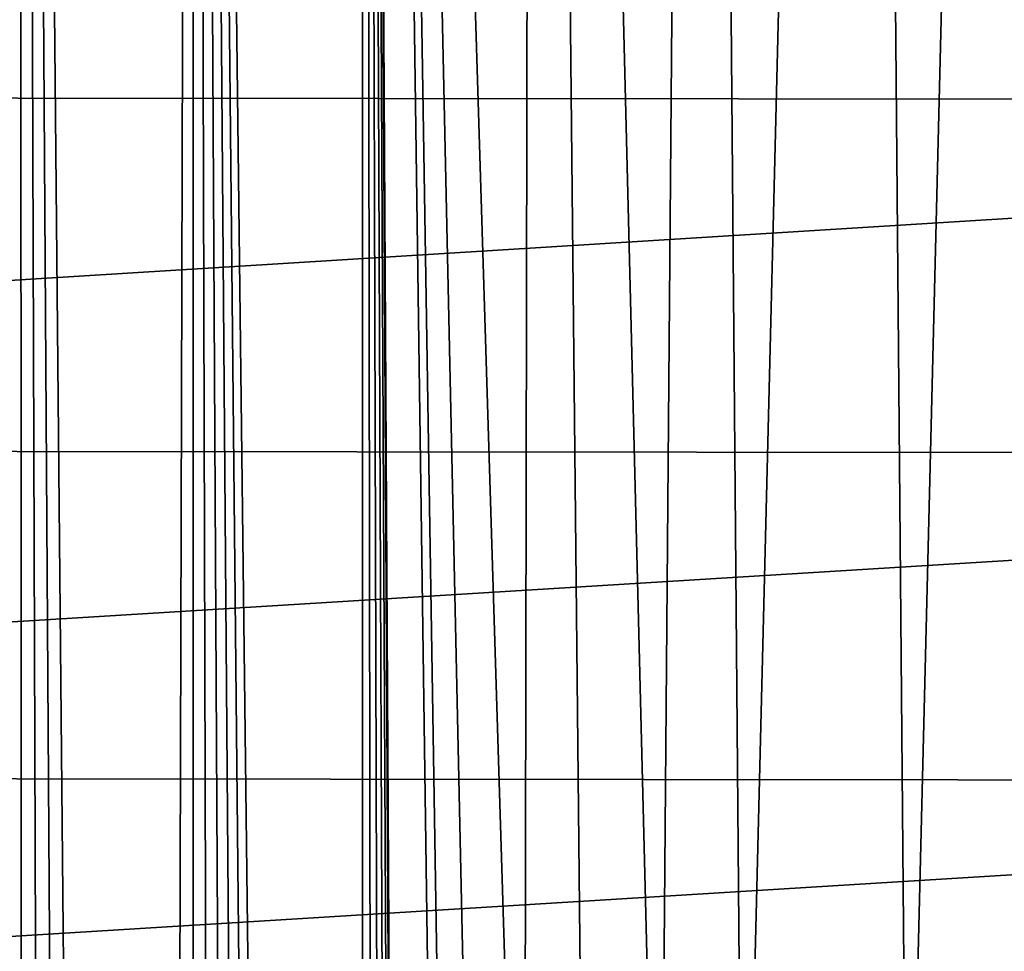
# Model space of a CAD drawing. Header units: metres. Extents: x -24 to 24, y -127 to 24.
# Tile 29 of 49: x 0.01 to 7.62, y -15.45 to -8.24. Entities that reach past the tile are written whole.
import ezdxf

# ---------------------------------------------------------------- set-up
doc = ezdxf.new("R2010")
doc.units = ezdxf.units.M
doc.layers.add('solid_12421051_071', color=7, linetype='CONTINUOUS')

msp = doc.modelspace()

# ---------------------------------------------------------------- linework, layer by layer
at = {"layer": 'solid_12421051_071'}
for points in [[(-0.305914, -89.241882, 173.499939), (0.014696, 19.985081, 173.498886), (-1.318603, 19.986082, 173.498917)], [(-0.305914, -89.241882, 173.499939), (0.037328, -89.237907, 173.499924), (0.014696, 19.985081, 173.498886)], [(1.041759, -89.085258, 173.499329), (1.347994, 19.984081, 173.498871), (0.014696, 19.985081, 173.498886)], [(0.713882, -89.177353, 173.49968), (1.041759, -89.085258, 173.499329), (0.014696, 19.985081, 173.498886)], [(0.38057, -89.233932, 173.499908), (0.713882, -89.177353, 173.49968), (0.014696, 19.985081, 173.498886)], [(0.037328, -89.237907, 173.499924), (0.38057, -89.233932, 173.499908), (0.014696, 19.985081, 173.498886)], [(1.041759, -89.085258, 173.499329), (1.355887, -88.961349, 173.498856), (1.347994, 19.984081, 173.498871)], [(2.642396, -87.906708, 173.495636), (2.667983, 19.851295, 173.495544), (1.347994, 19.984081, 173.498871)], [(2.430552, -88.169456, 173.496307), (2.642396, -87.906708, 173.495636), (1.347994, 19.984081, 173.498871)], [(2.19414, -88.408218, 173.496994), (2.430552, -88.169456, 173.496307), (1.347994, 19.984081, 173.498871)], [(1.935433, -88.619995, 173.497665), (2.19414, -88.408218, 173.496994), (1.347994, 19.984081, 173.498871)], [(1.653446, -88.806198, 173.498291), (1.935433, -88.619995, 173.497665), (1.347994, 19.984081, 173.498871)], [(1.355887, -88.961349, 173.498856), (1.653446, -88.806198, 173.498291), (1.347994, 19.984081, 173.498871)], [(2.642396, -87.906708, 173.495636), (2.824232, -87.625397, 173.49501), (2.667983, 19.851295, 173.495544)], [(3.911271, -20.401224, 173.490433), (3.983086, 19.629757, 173.490082), (2.667983, 19.851295, 173.495544)], [(3.334388, -21.659586, 173.493057), (2.667983, 19.851295, 173.495544), (3.259585, -22.351816, 173.493362)], [(3.259608, -86, 173.493362), (3.259585, -22.351816, 173.493362), (2.667983, 19.851295, 173.495544)], [(3.554939, -20.999815, 173.492096), (2.667983, 19.851295, 173.495544), (3.334388, -21.659586, 173.493057)], [(3.911271, -20.401224, 173.490433), (2.667983, 19.851295, 173.495544), (3.554939, -20.999815, 173.492096)], [(3.240245, -86.34565, 173.493439), (3.259608, -86, 173.493362), (2.667983, 19.851295, 173.495544)], [(3.187236, -86.680634, 173.493652), (3.240245, -86.34565, 173.493439), (2.667983, 19.851295, 173.495544)], [(3.100418, -87.005249, 173.493988), (3.187236, -86.680634, 173.493652), (2.667983, 19.851295, 173.495544)], [(2.97817, -87.322433, 173.494461), (3.100418, -87.005249, 173.493988), (2.667983, 19.851295, 173.495544)], [(2.824232, -87.625397, 173.49501), (2.97817, -87.322433, 173.494461), (2.667983, 19.851295, 173.495544)], [(4.386894, -19.892157, 173.487976), (3.983086, 19.629757, 173.490082), (3.911271, -20.401224, 173.490433)], [(4.959232, -19.496405, 173.484634), (5.280337, 19.322399, 173.482574), (3.983086, 19.629757, 173.490082)], [(4.959232, -19.496405, 173.484634), (3.983086, 19.629757, 173.490082), (4.386894, -19.892157, 173.487976)], [(4.959232, -19.496405, 173.484634), (5.603509, -19.231602, 173.480377), (5.280337, 19.322399, 173.482574)], [(5.280337, 19.322399, 173.482574), (5.603509, -19.231602, 173.480377), (6.547822, 18.931211, 173.473206)], [(6.547822, 18.931211, 173.473206), (5.603509, -19.231602, 173.480377), (6.874255, -18.816057, 173.470459)], [(6.547822, 18.931211, 173.473206), (6.874255, -18.816057, 173.470459), (7.793448, 18.45393, 173.462036)], [(7.793448, 18.45393, 173.462036), (6.874255, -18.816057, 173.470459), (8.107388, -18.31992, 173.458923)], [(-23.24683, -5.962299, -4), (23.238926, -5.993042, -4), (-22.31587, -8.831828, -4)], [(-22.31587, -8.831828, -4), (23.238926, -5.993042, -4), (22.300312, -8.871123, -4)], [(-22.31587, -8.831828, -4), (22.300312, -8.871123, -4), (-21.030365, -11.562272, -4)], [(-21.030365, -11.562272, -4), (22.300312, -8.871123, -4), (21.007126, -11.604211, -4)], [(-21.030365, -11.562272, -4), (21.007126, -11.604211, -4), (-19.425127, -14.095429, -4)], [(-19.425127, -14.095429, -4), (21.007126, -11.604211, -4), (19.396687, -14.134602, -4)], [(-19.425127, -14.095429, -4), (19.396687, -14.134602, -4), (-17.51461, -16.407999, -4)], [(-17.51461, -16.407999, -4), (19.396687, -14.134602, -4), (17.484941, -16.439722, -4)]]:
    msp.add_3dface(points, dxfattribs=at)

doc.saveas('drawing.dxf')
